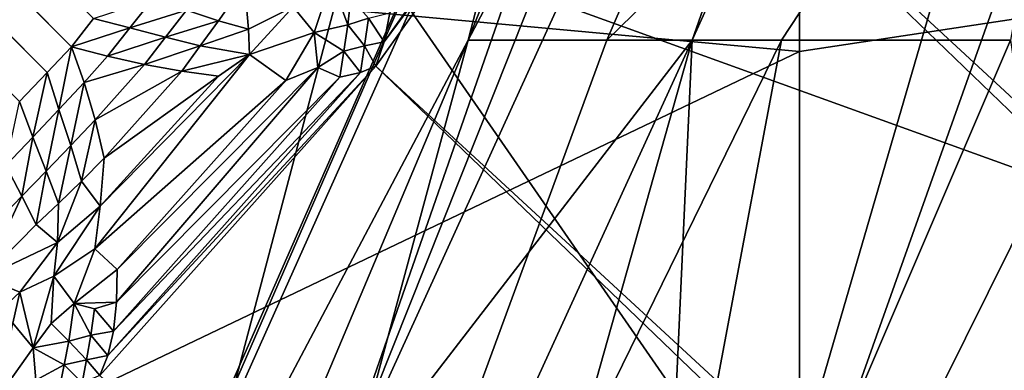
# Model space of a CAD drawing. Extents: x -0.3 to 0.3, y -0.266 to 0.266.
# Tile 127 of 256: x -0.20976 to -0.2061, y 0.17159 to 0.17289. Entities that reach past the tile are written whole.
import ezdxf

# ---------------------------------------------------------------- set-up
doc = ezdxf.new("R2010")
doc.units = 0

msp = doc.modelspace()

# ---------------------------------------------------------------- linework, layer by layer
for points in [[(-0.1876032, 0.172625, 0.5760152), (-0.2248071, 0.2038542, 0.0104334), (-0.2262154, 0.2048132, 0.0088939)], [(-0.1876032, 0.172625, 0.5760152), (-0.2262154, 0.2048132, 0.0088939), (-0.1888961, 0.1734868, 0.5762343)], [(-0.202131, 0.1725562, 0.5774854), (-0.2401044, 0.2043545, 0.0008872), (-0.2412582, 0.2033531, 0.0007829)], [(-0.2008284, 0.1734303, 0.5774418), (-0.2401044, 0.2043545, 0.0008872), (-0.202131, 0.1725562, 0.5774854)], [(-0.1864356, 0.1716005, 0.5757923), (-0.2235219, 0.2027307, 0.0119997), (-0.2248071, 0.2038542, 0.0104334)], [(-0.1864356, 0.1716005, 0.5757923), (-0.2248071, 0.2038542, 0.0104334), (-0.1876032, 0.172625, 0.5760152)], [(-0.209568, 0.1727884, 0.0000513), (-0.2401477, 0.2033681, 0.0000513), (-0.2400402, 0.2034473, 0.0000613)], [(-0.209568, 0.1727884, 0.0000513), (-0.2400402, 0.2034473, 0.0000613), (-0.2094858, 0.172893, 0.0000613)], [(-0.2136504, 0.1611806, 0.5775), (-0.2033103, 0.1715206, 0.5775), (-0.2412582, 0.2033531, 0.0007829)], [(-0.202131, 0.1725562, 0.5774854), (-0.2412582, 0.2033531, 0.0007829), (-0.2033103, 0.1715206, 0.5775)], [(-0.2096588, 0.1726922, 0.0000433), (-0.2402446, 0.2032781, 0.0000434), (-0.2401477, 0.2033681, 0.0000513)], [(-0.2096588, 0.1726922, 0.0000433), (-0.2401477, 0.2033681, 0.0000513), (-0.209568, 0.1727884, 0.0000513)], [(-0.2097606, 0.1725843, 0.0000355), (-0.2402446, 0.2032781, 0.0000434), (-0.2096588, 0.1726922, 0.0000433)], [(-0.2235219, 0.2027307, 0.0119997), (-0.1864356, 0.1716005, 0.5757923), (-0.1851738, 0.1704289, 0.5843124)], [(-0.1566638, 0.1410817, 0.5068848), (-0.2083498, 0.1875587, 0.0119997), (-0.2235219, 0.2027307, 0.0119997)], [(-0.1566638, 0.1410817, 0.5068848), (-0.2235219, 0.2027307, 0.0119997), (-0.1851738, 0.1704289, 0.5843124)], [(-0.2083498, 0.1875587, 0.0119997), (-0.1566638, 0.1410817, 0.5068848), (-0.1557743, 0.1399757, 0.5060099)], [(-0.2083498, 0.1875587, 0.0119997), (-0.1557743, 0.1399757, 0.5060099), (-0.2074696, 0.1865168, 0.0104333)], [(-0.2074696, 0.1865168, 0.0104333), (-0.1557743, 0.1399757, 0.5060099), (-0.155125, 0.1387435, 0.5051808)], [(-0.2074696, 0.1865168, 0.0104333), (-0.155125, 0.1387435, 0.5051808), (-0.2067497, 0.1853476, 0.0088939)], [(-0.2067497, 0.1853476, 0.0088939), (-0.155125, 0.1387435, 0.5051808), (-0.1547659, 0.1374172, 0.5044283)], [(-0.2067497, 0.1853476, 0.0088939), (-0.1547659, 0.1374172, 0.5044283), (-0.2062024, 0.184071, 0.0074075)], [(-0.2062024, 0.184071, 0.0074075), (-0.1547659, 0.1374172, 0.5044283), (-0.1546625, 0.1360254, 0.5037508)], [(-0.2062024, 0.184071, 0.0074075), (-0.1546625, 0.1360254, 0.5037508), (-0.2058369, 0.1827089, 0.0059998)], [(-0.2053018, 0.1798884, 0.7379985), (-0.2052849, 0.1781194, 0.7322169), (-0.2080917, 0.1728123, 0.7351077)], [(-0.2080917, 0.1728123, 0.7351077), (-0.2076338, 0.1745814, 0.7394439), (-0.2053018, 0.1798884, 0.7379985)], [(-0.2058785, 0.1783476, 0.0024797), (-0.1565517, 0.1306528, 0.5020018), (-0.2060976, 0.177305, 0.0023516)], [(-0.2065062, 0.1763504, 0.7423346), (-0.2086224, 0.1710433, 0.74378), (-0.2053922, 0.1781194, 0.74378)], [(-0.2072581, 0.1728123, 0.7452254), (-0.2053922, 0.1781194, 0.74378), (-0.2086224, 0.1710433, 0.74378)], [(-0.2052849, 0.1781194, 0.7322169), (-0.2075756, 0.1728123, 0.7322169), (-0.2080917, 0.1728123, 0.7351077)], [(-0.2057596, 0.1745814, 0.7278807), (-0.2075756, 0.1728123, 0.7322169), (-0.2052849, 0.1781194, 0.7322169)], [(-0.2074166, 0.1693385, 0.7481162), (-0.2049229, 0.1763504, 0.7466708), (-0.204859, 0.1781194, 0.7452254)], [(-0.2072581, 0.1728123, 0.7452254), (-0.2074166, 0.1693385, 0.7481162), (-0.204859, 0.1781194, 0.7452254)], [(-0.204859, 0.1781194, 0.7452254), (-0.2053922, 0.1781194, 0.74378), (-0.2072581, 0.1728123, 0.7452254)], [(-0.2060976, 0.177305, 0.0023516), (-0.1573612, 0.1294625, 0.5017667), (-0.206802, 0.175304, 0.0017009)], [(-0.2060976, 0.177305, 0.0023516), (-0.1565517, 0.1306528, 0.5020018), (-0.1573612, 0.1294625, 0.5017667)], [(-0.2067719, 0.1763504, 0.7408893), (-0.2099465, 0.1692743, 0.7408893), (-0.2086224, 0.1710433, 0.74378)], [(-0.2076338, 0.1745814, 0.7394439), (-0.2099465, 0.1692743, 0.7408893), (-0.2067719, 0.1763504, 0.7408893)], [(-0.2065062, 0.1763504, 0.7423346), (-0.2067719, 0.1763504, 0.7408893), (-0.2086224, 0.1710433, 0.74378)], [(-0.2048123, 0.1745814, 0.7481162), (-0.2049229, 0.1763504, 0.7466708), (-0.2074166, 0.1693385, 0.7481162)], [(-0.2068585, 0.1756127, 0.7014504), (-0.2052033, 0.1720299, 0.701607), (-0.2085137, 0.1732241, 0.7032355)], [(-0.2068585, 0.1756127, 0.7014504), (-0.2035481, 0.1744184, 0.6999344), (-0.2052033, 0.1720299, 0.701607)], [(-0.206802, 0.175304, 0.0017009), (-0.1582133, 0.1283219, 0.5015857), (-0.2075454, 0.1739649, 0.0011904)], [(-0.206802, 0.175304, 0.0017009), (-0.1573612, 0.1294625, 0.5017667), (-0.1582133, 0.1283219, 0.5015857)], [(-0.2068585, 0.1749276, 1.1211013), (-0.210169, 0.1730748, 1.1211013), (-0.2068585, 0.1727704, 1.1148564)], [(-0.2038616, 0.1732241, 1.1117339), (-0.2068585, 0.1749276, 1.1211013), (-0.2068585, 0.1727704, 1.1148564)], [(-0.2099666, 0.1692743, 0.7379985), (-0.2099465, 0.1692743, 0.7408893), (-0.2076338, 0.1745814, 0.7394439)], [(-0.2080917, 0.1728123, 0.7351077), (-0.2099666, 0.1692743, 0.7379985), (-0.2076338, 0.1745814, 0.7394439)], [(-0.2075756, 0.1728123, 0.7322169), (-0.2057596, 0.1745814, 0.7278807), (-0.2069251, 0.1728123, 0.7293261)], [(-0.2074166, 0.1693385, 0.7481162), (-0.2073368, 0.1675053, 0.7495616), (-0.2048123, 0.1745814, 0.7481162)], [(-0.2073368, 0.1675053, 0.7495616), (-0.2047738, 0.1702016, 0.751007), (-0.2048123, 0.1745814, 0.7481162)], [(-0.2069251, 0.1728123, 0.7293261), (-0.2057596, 0.1745814, 0.7278807), (-0.2060734, 0.1728123, 0.7264353)], [(-0.2075454, 0.1739649, 0.0011904), (-0.208435, 0.1727159, 0.0008823), (-0.2084038, 0.1728066, 0.0007768)], [(-0.2075454, 0.1739649, 0.0011904), (-0.1590964, 0.1272679, 0.5014678), (-0.208435, 0.1727159, 0.0008823)], [(-0.2075454, 0.1739649, 0.0011904), (-0.2084038, 0.1728066, 0.0007768), (-0.2075898, 0.1739502, 0.0010583)], [(-0.2075898, 0.1739502, 0.0010583), (-0.2084038, 0.1728066, 0.0007768), (-0.2083825, 0.1729136, 0.0006748)], [(-0.2075454, 0.1739649, 0.0011904), (-0.1582133, 0.1283219, 0.5015857), (-0.1590964, 0.1272679, 0.5014678)], [(-0.2094628, 0.1696413, 0.7058173), (-0.2125199, 0.1720299, 0.7073786), (-0.2115953, 0.1732241, 0.7058173)], [(-0.2115953, 0.1732241, 0.7058173), (-0.2085137, 0.1732241, 0.7032355), (-0.2094628, 0.1696413, 0.7058173)], [(-0.2068585, 0.1708356, 0.7031045), (-0.2094628, 0.1696413, 0.7058173), (-0.2085137, 0.1732241, 0.7032355)], [(-0.2085137, 0.1732241, 0.7032355), (-0.2052033, 0.1720299, 0.701607), (-0.2068585, 0.1708356, 0.7031045)], [(-0.2018929, 0.1712701, 1.1023667), (-0.2038616, 0.1732241, 1.1117339), (-0.2068585, 0.1703426, 1.1070503)], [(-0.2068585, 0.1703426, 1.1070503), (-0.2038616, 0.1732241, 1.1117339), (-0.2068585, 0.1727704, 1.1148564)], [(-0.2068585, 0.1727704, 1.1148564), (-0.210169, 0.1730748, 1.1211013), (-0.2118242, 0.1703974, 1.1164176)], [(-0.2091397, 0.1729237, 0.0001395), (-0.2089239, 0.1730218, 0.0001885), (-0.2090209, 0.1728842, 0.0001782)], [(-0.2090209, 0.1728842, 0.0001782), (-0.2089239, 0.1730218, 0.0001885), (-0.2089092, 0.1728534, 0.0002248)], [(-0.2089092, 0.1728534, 0.0002248), (-0.2089239, 0.1730218, 0.0001885), (-0.2087428, 0.172936, 0.0002824)], [(-0.2086006, 0.1730339, 0.0003407), (-0.2086648, 0.1728414, 0.0003846), (-0.2087428, 0.172936, 0.0002824)], [(-0.2085398, 0.1728698, 0.0005044), (-0.2086648, 0.1728414, 0.0003846), (-0.2086006, 0.1730339, 0.0003407)], [(-0.2085398, 0.1728698, 0.0005044), (-0.2086006, 0.1730339, 0.0003407), (-0.2085277, 0.1729701, 0.0004442)], [(-0.2094858, 0.172893, 0.0000613), (-0.2092651, 0.1729665, 0.0001059), (-0.2093506, 0.1728583, 0.0000899)], [(-0.2093506, 0.1728583, 0.0000899), (-0.2092651, 0.1729665, 0.0001059), (-0.2091397, 0.1729237, 0.0001395)], [(-0.2084624, 0.1728943, 0.0005901), (-0.2085398, 0.1728698, 0.0005044), (-0.2085277, 0.1729701, 0.0004442)], [(-0.2093506, 0.1728583, 0.0000899), (-0.2091397, 0.1729237, 0.0001395), (-0.2092178, 0.1728233, 0.0001242)], [(-0.2092178, 0.1728233, 0.0001242), (-0.2091397, 0.1729237, 0.0001395), (-0.2090209, 0.1728842, 0.0001782)], [(-0.2089092, 0.1728534, 0.0002248), (-0.2087428, 0.172936, 0.0002824), (-0.2089053, 0.1727587, 0.0002592)], [(-0.2086648, 0.1728414, 0.0003846), (-0.2089053, 0.1727587, 0.0002592), (-0.2087428, 0.172936, 0.0002824)], [(-0.2084038, 0.1728066, 0.0007768), (-0.2084624, 0.1728943, 0.0005901), (-0.2083825, 0.1729136, 0.0006748)], [(-0.209568, 0.1727884, 0.0000513), (-0.2094858, 0.172893, 0.0000613), (-0.2093506, 0.1728583, 0.0000899)], [(-0.2092178, 0.1728233, 0.0001242), (-0.2090209, 0.1728842, 0.0001782), (-0.2090887, 0.1727915, 0.0001688)], [(-0.2090887, 0.1727915, 0.0001688), (-0.2090209, 0.1728842, 0.0001782), (-0.2089092, 0.1728534, 0.0002248)], [(-0.2085541, 0.172772, 0.0005678), (-0.2086648, 0.1728414, 0.0003846), (-0.2085398, 0.1728698, 0.0005044)], [(-0.2084775, 0.1727913, 0.0006722), (-0.2085541, 0.172772, 0.0005678), (-0.2085398, 0.1728698, 0.0005044)], [(-0.2084775, 0.1727913, 0.0006722), (-0.2085398, 0.1728698, 0.0005044), (-0.2084624, 0.1728943, 0.0005901)], [(-0.2084038, 0.1728066, 0.0007768), (-0.2084775, 0.1727913, 0.0006722), (-0.2084624, 0.1728943, 0.0005901)], [(-0.209568, 0.1727884, 0.0000513), (-0.2093506, 0.1728583, 0.0000899), (-0.2094339, 0.1727529, 0.0000664)], [(-0.2094339, 0.1727529, 0.0000664), (-0.2093506, 0.1728583, 0.0000899), (-0.2092178, 0.1728233, 0.0001242)], [(-0.2090887, 0.1727915, 0.0001688), (-0.2089092, 0.1728534, 0.0002248), (-0.2089053, 0.1727587, 0.0002592)], [(-0.2087705, 0.1726626, 0.0004053), (-0.2089053, 0.1727587, 0.0002592), (-0.2086648, 0.1728414, 0.0003846)], [(-0.2086512, 0.1727107, 0.0004913), (-0.2087705, 0.1726626, 0.0004053), (-0.2086648, 0.1728414, 0.0003846)], [(-0.2085541, 0.172772, 0.0005678), (-0.2086512, 0.1727107, 0.0004913), (-0.2086648, 0.1728414, 0.0003846)], [(-0.2110768, 0.1657363, 0.7351077), (-0.2080917, 0.1728123, 0.7351077), (-0.2095278, 0.1675053, 0.7307715)], [(-0.2080917, 0.1728123, 0.7351077), (-0.2110768, 0.1657363, 0.7351077), (-0.2099666, 0.1692743, 0.7379985)], [(-0.2096897, 0.1675053, 0.7452254), (-0.2082575, 0.1692743, 0.7466708), (-0.2072581, 0.1728123, 0.7452254)], [(-0.2072581, 0.1728123, 0.7452254), (-0.2086224, 0.1710433, 0.74378), (-0.2096897, 0.1675053, 0.7452254)], [(-0.2075756, 0.1728123, 0.7322169), (-0.2069251, 0.1728123, 0.7293261), (-0.2095278, 0.1675053, 0.7307715)], [(-0.2069251, 0.1728123, 0.7293261), (-0.2075914, 0.1692743, 0.7264353), (-0.2095278, 0.1675053, 0.7307715)], [(-0.2080917, 0.1728123, 0.7351077), (-0.2075756, 0.1728123, 0.7322169), (-0.2095278, 0.1675053, 0.7307715)], [(-0.2094339, 0.1727529, 0.0000664), (-0.2092178, 0.1728233, 0.0001242), (-0.2092958, 0.172722, 0.0000997)], [(-0.2092958, 0.172722, 0.0000997), (-0.2092178, 0.1728233, 0.0001242), (-0.2090887, 0.1727915, 0.0001688)], [(-0.208435, 0.1727159, 0.0008823), (-0.2084775, 0.1727913, 0.0006722), (-0.2084038, 0.1728066, 0.0007768)], [(-0.2074166, 0.1693385, 0.7481162), (-0.2072581, 0.1728123, 0.7452254), (-0.2082575, 0.1692743, 0.7466708)], [(-0.2075914, 0.1692743, 0.7264353), (-0.2069251, 0.1728123, 0.7293261), (-0.2060734, 0.1728123, 0.7264353)], [(-0.2075914, 0.1692743, 0.7264353), (-0.2060734, 0.1728123, 0.7264353), (-0.2058181, 0.1710433, 0.7235445)], [(-0.2068585, 0.1703426, 1.1070503), (-0.2068585, 0.1727704, 1.1148564), (-0.2118242, 0.1703974, 1.1164176)], [(-0.209568, 0.1727884, 0.0000513), (-0.2096152, 0.1725546, 0.0000591), (-0.2096588, 0.1726922, 0.0000433)], [(-0.209568, 0.1727884, 0.0000513), (-0.2095208, 0.1726556, 0.0000577), (-0.2096152, 0.1725546, 0.0000591)], [(-0.2094339, 0.1727529, 0.0000664), (-0.2095208, 0.1726556, 0.0000577), (-0.209568, 0.1727884, 0.0000513)], [(-0.2087705, 0.1726626, 0.0004053), (-0.209481, 0.1720364, 0.0002269), (-0.2089053, 0.1727587, 0.0002592)], [(-0.2089053, 0.1727587, 0.0002592), (-0.209481, 0.1720364, 0.0002269), (-0.2094606, 0.1721956, 0.000174)], [(-0.2089053, 0.1727587, 0.0002592), (-0.2094606, 0.1721956, 0.000174), (-0.209021, 0.1726786, 0.0002216)], [(-0.2092958, 0.172722, 0.0000997), (-0.2090887, 0.1727915, 0.0001688), (-0.209157, 0.172697, 0.0001518)], [(-0.209157, 0.172697, 0.0001518), (-0.2090887, 0.1727915, 0.0001688), (-0.2089053, 0.1727587, 0.0002592)], [(-0.209157, 0.172697, 0.0001518), (-0.2089053, 0.1727587, 0.0002592), (-0.209021, 0.1726786, 0.0002216)], [(-0.2085686, 0.1726754, 0.0006329), (-0.2086512, 0.1727107, 0.0004913), (-0.2085541, 0.172772, 0.0005678)], [(-0.2084928, 0.1726926, 0.0007566), (-0.2085686, 0.1726754, 0.0006329), (-0.2085541, 0.172772, 0.0005678)], [(-0.2084928, 0.1726926, 0.0007566), (-0.2085541, 0.172772, 0.0005678), (-0.2084775, 0.1727913, 0.0006722)], [(-0.208435, 0.1727159, 0.0008823), (-0.2084928, 0.1726926, 0.0007566), (-0.2084775, 0.1727913, 0.0006722)], [(-0.2092958, 0.172722, 0.0000997), (-0.2095208, 0.1726556, 0.0000577), (-0.2094339, 0.1727529, 0.0000664)], [(-0.2092958, 0.172722, 0.0000997), (-0.2094795, 0.1725162, 0.0000814), (-0.2095208, 0.1726556, 0.0000577)], [(-0.209157, 0.172697, 0.0001518), (-0.2094795, 0.1725162, 0.0000814), (-0.2092958, 0.172722, 0.0000997)], [(-0.2096588, 0.1726922, 0.0000433), (-0.2097121, 0.1724518, 0.0000565), (-0.2097606, 0.1725843, 0.0000355)], [(-0.2096588, 0.1726922, 0.0000433), (-0.2096152, 0.1725546, 0.0000591), (-0.2097121, 0.1724518, 0.0000565)], [(-0.209157, 0.172697, 0.0001518), (-0.2094459, 0.1723734, 0.000123), (-0.2094795, 0.1725162, 0.0000814)], [(-0.208435, 0.1727159, 0.0008823), (-0.2094621, 0.1715657, 0.000778), (-0.2094328, 0.1716399, 0.0006613)], [(-0.208435, 0.1727159, 0.0008823), (-0.1600669, 0.1262748, 0.5014291), (-0.2094621, 0.1715657, 0.000778)], [(-0.209021, 0.1726786, 0.0002216), (-0.2094459, 0.1723734, 0.000123), (-0.209157, 0.172697, 0.0001518)], [(-0.208435, 0.1727159, 0.0008823), (-0.2094328, 0.1716399, 0.0006613), (-0.2084928, 0.1726926, 0.0007566)], [(-0.2084928, 0.1726926, 0.0007566), (-0.2094328, 0.1716399, 0.0006613), (-0.2094116, 0.1717314, 0.0005478)], [(-0.2084928, 0.1726926, 0.0007566), (-0.2094116, 0.1717314, 0.0005478), (-0.2085686, 0.1726754, 0.0006329)], [(-0.2085686, 0.1726754, 0.0006329), (-0.2093996, 0.1718392, 0.0004405), (-0.2086512, 0.1727107, 0.0004913)], [(-0.2086512, 0.1727107, 0.0004913), (-0.2093996, 0.1718392, 0.0004405), (-0.2093973, 0.1719606, 0.0003422)], [(-0.2086512, 0.1727107, 0.0004913), (-0.2093973, 0.1719606, 0.0003422), (-0.2087705, 0.1726626, 0.0004053)], [(-0.208435, 0.1727159, 0.0008823), (-0.1590964, 0.1272679, 0.5014678), (-0.1600669, 0.1262748, 0.5014291)], [(-0.2095208, 0.1726556, 0.0000577), (-0.2095704, 0.1724207, 0.0000824), (-0.2096152, 0.1725546, 0.0000591)], [(-0.2095208, 0.1726556, 0.0000577), (-0.2094795, 0.1725162, 0.0000814), (-0.2095704, 0.1724207, 0.0000824)], [(-0.2087705, 0.1726626, 0.0004053), (-0.2093973, 0.1719606, 0.0003422), (-0.209481, 0.1720364, 0.0002269)], [(-0.209021, 0.1726786, 0.0002216), (-0.2094606, 0.1721956, 0.000174), (-0.2094459, 0.1723734, 0.000123)], [(-0.2085686, 0.1726754, 0.0006329), (-0.2094116, 0.1717314, 0.0005478), (-0.2093996, 0.1718392, 0.0004405)], [(-0.2097606, 0.1725843, 0.0000355), (-0.2097121, 0.1724518, 0.0000565), (-0.2098118, 0.1723468, 0.0000508)], [(-0.2096152, 0.1725546, 0.0000591), (-0.2096619, 0.1723259, 0.0000807), (-0.2097121, 0.1724518, 0.0000565)], [(-0.2096152, 0.1725546, 0.0000591), (-0.2095704, 0.1724207, 0.0000824), (-0.2096619, 0.1723259, 0.0000807)], [(-0.2094795, 0.1725162, 0.0000814), (-0.2095308, 0.172289, 0.0001178), (-0.2095704, 0.1724207, 0.0000824)], [(-0.2094795, 0.1725162, 0.0000814), (-0.2094459, 0.1723734, 0.000123), (-0.2095308, 0.172289, 0.0001178)], [(-0.2097121, 0.1724518, 0.0000565), (-0.2097528, 0.1722327, 0.0000751), (-0.2098118, 0.1723468, 0.0000508)], [(-0.2097121, 0.1724518, 0.0000565), (-0.2096619, 0.1723259, 0.0000807), (-0.2097528, 0.1722327, 0.0000751)], [(-0.2095704, 0.1724207, 0.0000824), (-0.2096161, 0.172206, 0.0001117), (-0.2096619, 0.1723259, 0.0000807)], [(-0.2095704, 0.1724207, 0.0000824), (-0.2095308, 0.172289, 0.0001178), (-0.2096161, 0.172206, 0.0001117)], [(-0.2094459, 0.1723734, 0.000123), (-0.2094606, 0.1721956, 0.000174), (-0.2095308, 0.172289, 0.0001178)], [(-0.2098118, 0.1723468, 0.0000508), (-0.2097528, 0.1722327, 0.0000751), (-0.2098435, 0.1721397, 0.0000681)], [(-0.2096619, 0.1723259, 0.0000807), (-0.2096997, 0.1721269, 0.0001034), (-0.2097528, 0.1722327, 0.0000751)], [(-0.2096619, 0.1723259, 0.0000807), (-0.2096161, 0.172206, 0.0001117), (-0.2096997, 0.1721269, 0.0001034)], [(-0.2095308, 0.172289, 0.0001178), (-0.2094606, 0.1721956, 0.000174), (-0.2096196, 0.1720602, 0.0001441)], [(-0.2095308, 0.172289, 0.0001178), (-0.2096196, 0.1720602, 0.0001441), (-0.2096161, 0.172206, 0.0001117)], [(-0.2097528, 0.1722327, 0.0000751), (-0.2096997, 0.1721269, 0.0001034), (-0.2098943, 0.1719304, 0.000089)], [(-0.2097528, 0.1722327, 0.0000751), (-0.2098943, 0.1719304, 0.000089), (-0.2098435, 0.1721397, 0.0000681)], [(-0.2096161, 0.172206, 0.0001117), (-0.2096196, 0.1720602, 0.0001441), (-0.2096997, 0.1721269, 0.0001034)], [(-0.2094606, 0.1721956, 0.000174), (-0.209481, 0.1720364, 0.0002269), (-0.2096335, 0.1719358, 0.0001743)], [(-0.2094606, 0.1721956, 0.000174), (-0.2096335, 0.1719358, 0.0001743), (-0.2096196, 0.1720602, 0.0001441)], [(-0.2096997, 0.1721269, 0.0001034), (-0.2096196, 0.1720602, 0.0001441), (-0.2098943, 0.1719304, 0.000089)], [(-0.2132066, 0.1708356, 0.7089398), (-0.2125199, 0.1720299, 0.7073786), (-0.2094628, 0.1696413, 0.7058173)], [(-0.2096196, 0.1720602, 0.0001441), (-0.2097603, 0.1718755, 0.0001379), (-0.2098943, 0.1719304, 0.000089)], [(-0.2096196, 0.1720602, 0.0001441), (-0.2096335, 0.1719358, 0.0001743), (-0.2097603, 0.1718755, 0.0001379)], [(-0.2095583, 0.1718333, 0.0002896), (-0.2096335, 0.1719358, 0.0001743), (-0.209481, 0.1720364, 0.0002269)], [(-0.2093973, 0.1719606, 0.0003422), (-0.2095583, 0.1718333, 0.0002896), (-0.209481, 0.1720364, 0.0002269)], [(-0.2068585, 0.1708356, 0.7031045), (-0.2052033, 0.1720299, 0.701607), (-0.2018929, 0.1684471, 0.7017945)], [(-0.2093996, 0.1718392, 0.0004405), (-0.2095583, 0.1718333, 0.0002896), (-0.2093973, 0.1719606, 0.0003422)], [(-0.209963, 0.1716866, 0.0001352), (-0.2098943, 0.1719304, 0.000089), (-0.2097603, 0.1718755, 0.0001379)], [(-0.2097101, 0.1716693, 0.0002813), (-0.2097603, 0.1718755, 0.0001379), (-0.2096335, 0.1719358, 0.0001743)], [(-0.2096335, 0.1719358, 0.0001743), (-0.2096431, 0.1717596, 0.0002646), (-0.2097101, 0.1716693, 0.0002813)], [(-0.2095583, 0.1718333, 0.0002896), (-0.2096431, 0.1717596, 0.0002646), (-0.2096335, 0.1719358, 0.0001743)], [(-0.209963, 0.1716866, 0.0001352), (-0.2097603, 0.1718755, 0.0001379), (-0.2097862, 0.171761, 0.0001769)], [(-0.2097101, 0.1716693, 0.0002813), (-0.2097862, 0.171761, 0.0001769), (-0.2097603, 0.1718755, 0.0001379)], [(-0.2095777, 0.171694, 0.000391), (-0.2096431, 0.1717596, 0.0002646), (-0.2095583, 0.1718333, 0.0002896)], [(-0.2094955, 0.1717156, 0.0004698), (-0.2095777, 0.171694, 0.000391), (-0.2095583, 0.1718333, 0.0002896)], [(-0.2093996, 0.1718392, 0.0004405), (-0.2094823, 0.1718141, 0.0003818), (-0.2095583, 0.1718333, 0.0002896)], [(-0.2094955, 0.1717156, 0.0004698), (-0.2095583, 0.1718333, 0.0002896), (-0.2094823, 0.1718141, 0.0003818)], [(-0.2094116, 0.1717314, 0.0005478), (-0.2094955, 0.1717156, 0.0004698), (-0.2094823, 0.1718141, 0.0003818)], [(-0.2094116, 0.1717314, 0.0005478), (-0.2094823, 0.1718141, 0.0003818), (-0.2093996, 0.1718392, 0.0004405)], [(-0.2098286, 0.1715031, 0.0003213), (-0.2097862, 0.171761, 0.0001769), (-0.2097101, 0.1716693, 0.0002813)], [(-0.2095777, 0.171694, 0.000391), (-0.2097101, 0.1716693, 0.0002813), (-0.2096431, 0.1717596, 0.0002646)], [(-0.2095121, 0.1716248, 0.0005623), (-0.2095777, 0.171694, 0.000391), (-0.2094955, 0.1717156, 0.0004698)], [(-0.2094328, 0.1716399, 0.0006613), (-0.2095121, 0.1716248, 0.0005623), (-0.2094955, 0.1717156, 0.0004698)], [(-0.2094328, 0.1716399, 0.0006613), (-0.2094955, 0.1717156, 0.0004698), (-0.2094116, 0.1717314, 0.0005478)], [(-0.2097004, 0.1715483, 0.0003973), (-0.2098286, 0.1715031, 0.0003213), (-0.2097101, 0.1716693, 0.0002813)], [(-0.209595, 0.1716055, 0.0004637), (-0.2097101, 0.1716693, 0.0002813), (-0.2095777, 0.171694, 0.000391)], [(-0.209595, 0.1716055, 0.0004637), (-0.2097004, 0.1715483, 0.0003973), (-0.2097101, 0.1716693, 0.0002813)], [(-0.2095121, 0.1716248, 0.0005623), (-0.209595, 0.1716055, 0.0004637), (-0.2095777, 0.171694, 0.000391)], [(-0.2095283, 0.1715386, 0.0006566), (-0.209595, 0.1716055, 0.0004637), (-0.2095121, 0.1716248, 0.0005623)], [(-0.2094621, 0.1715657, 0.000778), (-0.2095283, 0.1715386, 0.0006566), (-0.2095121, 0.1716248, 0.0005623)], [(-0.2094621, 0.1715657, 0.000778), (-0.2095121, 0.1716248, 0.0005623), (-0.2094328, 0.1716399, 0.0006613)], [(-0.2096122, 0.1715185, 0.0005379), (-0.2097004, 0.1715483, 0.0003973), (-0.209595, 0.1716055, 0.0004637)], [(-0.2095283, 0.1715386, 0.0006566), (-0.2096122, 0.1715185, 0.0005379), (-0.209595, 0.1716055, 0.0004637)]]:
    msp.add_3dface(points)

doc.saveas('drawing.dxf')
